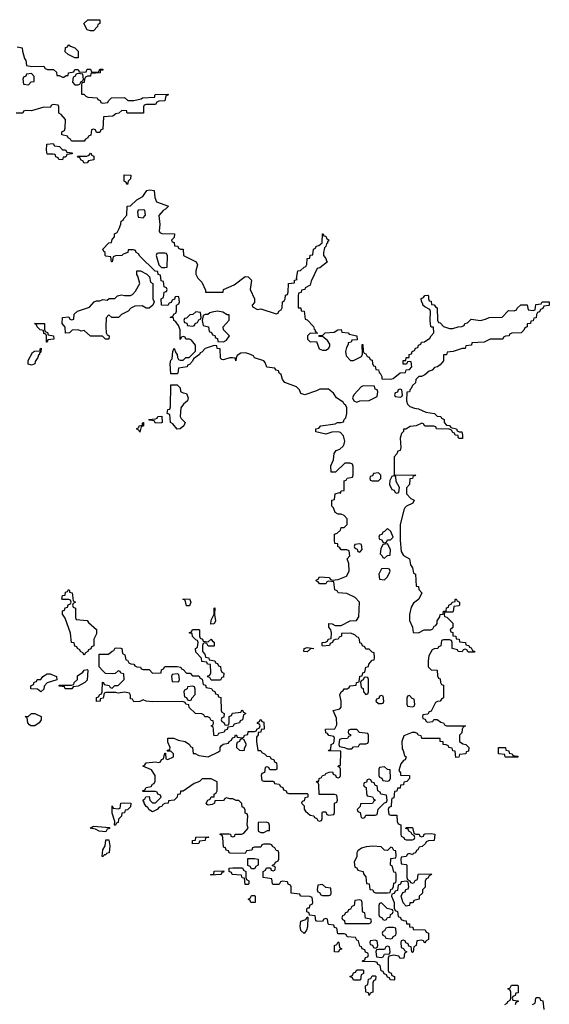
# Model space of a CAD drawing. Header units: inches. Extents: x 2718490 to 2828976, y 856982 to 957410.
# Tile 50 of 63: x 2784413 to 2787834, y 882931 to 889294. Entities that reach past the tile are written whole.
import ezdxf

# ---------------------------------------------------------------- set-up
doc = ezdxf.new("R2010")
doc.units = ezdxf.units.IN
doc.header["$MEASUREMENT"] = 0
doc.layers.add('C7888', color=7, linetype='Continuous')

msp = doc.modelspace()

# ---------------------------------------------------------------- linework, layer by layer
at = {"layer": 'C7888', "color": 6}
for points in [[(2784870, 889222), (2784848.9, 889228.9), (2784828, 889270), (2784852.7, 889292.7), (2784930, 889294), (2784930.7, 889270), (2784918, 889262), (2784914.8, 889250), (2784890, 889222)], [(2784770, 889048), (2784726, 889070), (2784707.3, 889087.3), (2784710, 889114), (2784722, 889118), (2784726, 889130), (2784730, 889132), (2784742, 889122), (2784770, 889111.3), (2784790.9, 889090.9), (2784790, 889048)], [(2784490, 888946), (2784458, 888942), (2784454, 888930), (2784438, 888922), (2784434, 888910), (2784438, 888878), (2784470, 888874), (2784488.4, 888891.6), (2784506, 888894), (2784507.3, 888927.3)], [(2784790, 888946), (2784778, 888942), (2784770, 888926), (2784758, 888922), (2784754, 888890), (2784770, 888874), (2784790, 888874), (2784802, 888878), (2784810, 888894), (2784822, 888898), (2784826, 888910), (2784822, 888942)], [(2784690, 888454), (2784710, 888454), (2784718, 888438), (2784752.7, 888432.7), (2784752, 888428), (2784718, 888422), (2784714, 888410), (2784706, 888406), (2784694, 888406), (2784690, 888388.7), (2784666, 888390), (2784662, 888402), (2784647.3, 888407.3), (2784642, 888422), (2784630, 888426), (2784590, 888426), (2784586, 888450), (2784588, 888490), (2784630, 888494), (2784638, 888478), (2784670, 888474)], [(2784830, 888366), (2784822, 888382), (2784810, 888386), (2784802, 888402), (2784790, 888406), (2784787.3, 888412.7), (2784847.3, 888412.7), (2784862, 888418), (2784870, 888432), (2784874, 888430), (2784878, 888418), (2784891.6, 888411.6), (2784891.6, 888388.4), (2784858, 888382), (2784850, 888368)], [(2785110, 888228), (2785102, 888242), (2785088, 888250), (2785088.9, 888291.1), (2785131.3, 888290), (2785130, 888266), (2785114, 888250)], [(2785727.3, 887532.7), (2785728.7, 887550), (2785799.3, 887580.7), (2785870, 887634), (2785890, 887632), (2785910.6, 887610.6), (2785902, 887550), (2785930.5, 887489.5), (2785930, 887466), (2785914, 887450), (2785918, 887438), (2785950, 887422), (2785970, 887424.7), (2786070, 887394), (2786082, 887398), (2786086, 887410), (2786102, 887418), (2786108, 887432), (2786110, 887471.3), (2786122, 887478), (2786128.7, 887490), (2786130, 887514), (2786142, 887518), (2786147.3, 887532.7), (2786149.4, 887590), (2786187.3, 887592.7), (2786188.7, 887610), (2786206, 887614), (2786202, 887622), (2786209.5, 887670), (2786226, 887674), (2786250, 887694), (2786262, 887698), (2786268, 887712), (2786269.4, 887750), (2786287.3, 887752.7), (2786290, 887772), (2786306, 887774), (2786310, 887811), (2786323.1, 887816.9), (2786329, 887830), (2786345.2, 887834.8), (2786368, 887852), (2786369.4, 887909.4), (2786374, 887910), (2786378, 887898), (2786390, 887894), (2786398, 887878), (2786411, 887871), (2786402, 887858), (2786402, 887850), (2786394.8, 887845.2), (2786390, 887828), (2786381, 887819), (2786374.8, 887790), (2786376, 887770), (2786390, 887751.3), (2786394.8, 887734.8), (2786402, 887730), (2786351, 887690), (2786334.8, 887685.2), (2786295.9, 887604.1), (2786290, 887578), (2786258, 887562), (2786254, 887550), (2786234, 887546), (2786232, 887530), (2786214, 887526), (2786211, 887509), (2786212, 887432), (2786230, 887431), (2786232, 887412), (2786251.3, 887410), (2786258, 887358), (2786270, 887354), (2786310, 887311.3), (2786314.8, 887294.8), (2786322, 887290), (2786322, 887282), (2786331, 887271), (2786334, 887270), (2786334, 887266), (2786290, 887268), (2786272, 887250), (2786272, 887230), (2786290, 887212), (2786330, 887214), (2786347.1, 887167.1), (2786370, 887158), (2786390, 887158), (2786408, 887170), (2786416.4, 887183.6), (2786416.4, 887196.4), (2786400.4, 887220.4), (2786370, 887246), (2786350, 887246), (2786346, 887254), (2786370, 887254), (2786386, 887270), (2786444.7, 887275.3), (2786468, 887290), (2786490, 887291), (2786494, 887274), (2786534, 887270), (2786542, 887262), (2786590, 887250.5), (2786594, 887226), (2786558, 887222), (2786554, 887210), (2786534, 887206), (2786534, 887194), (2786523.6, 887176.4), (2786518, 887150), (2786522, 887122), (2786550, 887091.3), (2786570, 887091.3), (2786622, 887118), (2786627.3, 887132.7), (2786626, 887194), (2786630, 887194), (2786632, 887152), (2786638, 887138), (2786650, 887134), (2786658, 887118), (2786670, 887114), (2786678, 887098), (2786690, 887094), (2786691.6, 887071.6), (2786698, 887058), (2786710, 887054), (2786714, 887034), (2786730, 887032), (2786734.8, 887014.8), (2786742, 887010), (2786752.7, 886987.3), (2786752.7, 886972.7), (2786809.3, 886970.7), (2786825.2, 886974.8), (2786870, 887012), (2786906, 887014), (2786908.7, 887031.3), (2786930, 887034), (2786946, 887050), (2786942, 887082), (2786930, 887086), (2786918, 887082), (2786912, 887068), (2786890, 887068), (2786890, 887090.8), (2786908.4, 887091.6), (2786909.2, 887110), (2786928.4, 887111.6), (2786929.2, 887130), (2786944.7, 887135.3), (2786949.3, 887150), (2786963.7, 887156.3), (2786970, 887170.4), (2786984.1, 887175.9), (2786989.6, 887190), (2787003.2, 887196.8), (2787009.4, 887210), (2787027.2, 887212.8), (2787063.2, 887236.8), (2787070, 887252), (2787088, 887270), (2787086, 887306), (2787074, 887306), (2787069.5, 887310.5), (2787064, 887350), (2787067.3, 887407.3), (2787062, 887422), (2787030, 887438), (2787018, 887450), (2787018, 887458), (2787008, 887472), (2787007.3, 887492.7), (2787022, 887498), (2787030, 887512), (2787050, 887514), (2787054, 887510), (2787054, 887490), (2787058, 887478), (2787070, 887474), (2787072.7, 887452.7), (2787090, 887451.3), (2787098, 887438), (2787110, 887431.3), (2787112, 887352), (2787118, 887338), (2787130, 887334), (2787150.7, 887310.7), (2787190, 887298), (2787210, 887298), (2787246, 887310), (2787269.4, 887310.6), (2787283.1, 887316.9), (2787289, 887330), (2787305.2, 887334.8), (2787330, 887358), (2787390, 887350.4), (2787422, 887358), (2787446, 887370), (2787528.7, 887371.3), (2787570, 887414), (2787607.3, 887412.7), (2787622, 887418), (2787626, 887430), (2787650, 887451.3), (2787691.3, 887451.3), (2787698, 887418), (2787730, 887414), (2787742, 887418), (2787747.3, 887452.7), (2787782, 887458), (2787788.9, 887471.1), (2787834, 887470), (2787834, 887450), (2787830, 887446), (2787798, 887442), (2787792, 887428), (2787778, 887422), (2787770, 887406), (2787758, 887402), (2787751.6, 887388.4), (2787750, 887368), (2787734, 887366), (2787730, 887348), (2787714, 887346), (2787712, 887330), (2787691.6, 887328.4), (2787690.8, 887310), (2787676.9, 887303.1), (2787670, 887288), (2787652, 887270), (2787592.7, 887267.3), (2787578, 887262), (2787574, 887250), (2787551.6, 887248.4), (2787538, 887242), (2787534, 887230), (2787451.6, 887228.4), (2787414, 887210), (2787334, 887206), (2787332, 887190), (2787294, 887186), (2787290, 887168.7), (2787271.6, 887168.4), (2787214, 887150), (2787175.3, 887144.7), (2787170, 887129.2), (2787151.6, 887128.4), (2787150, 887089), (2787130, 887064), (2787111.3, 887050), (2787093.4, 887046.6), (2787078, 887030), (2787057.5, 887022.5), (2787030, 886999), (2787008.7, 886988.7), (2786991.3, 886988.7), (2786971.6, 886968.4), (2786970, 886948), (2786950.7, 886929.3), (2786942, 886910), (2786934.8, 886905.2), (2786930, 886888), (2786914, 886886), (2786911, 886830), (2786918, 886810), (2786933.7, 886793.7), (2786962.8, 886782.8), (2786990, 886778.8), (2787036.9, 886756.9), (2787092, 886750), (2787110, 886732), (2787134, 886730), (2787138, 886718), (2787154, 886710), (2787154, 886690), (2787170, 886674), (2787190, 886672), (2787198, 886658), (2787234, 886650), (2787238, 886638), (2787251.6, 886631.6), (2787270, 886631), (2787274, 886610), (2787272.7, 886587.3), (2787252, 886588), (2787246, 886594), (2787246, 886606), (2787226, 886610), (2787222, 886622), (2787210, 886626), (2787202, 886642), (2787188, 886648), (2787106, 886650), (2787102, 886662), (2787087.3, 886667.3), (2787030, 886668), (2787022, 886682), (2787010, 886686), (2786974, 886670), (2786936, 886664), (2786907.3, 886647.3), (2786892.7, 886647.3), (2786892.7, 886632.7), (2786879.8, 886620.2), (2786870.5, 886590), (2786876, 886530), (2786870.8, 886510), (2786854.8, 886505.2), (2786850, 886488), (2786831.3, 886468.7), (2786832.7, 886352.7), (2786971.6, 886351.6), (2786966, 886346), (2786954, 886346), (2786950, 886328.7), (2786932.7, 886327.3), (2786930.5, 886290), (2786910.9, 886269.1), (2786911.3, 886230), (2786940.7, 886200.7), (2786962, 886190), (2786952, 886170), (2786910.7, 886149.3), (2786901, 886139), (2786894, 886126), (2786870.5, 886029.5), (2786870.4, 885929.6), (2786876.4, 885856.4), (2786891.9, 885831.9), (2786930.7, 885810), (2786937.3, 885770), (2786950, 885751), (2786956.9, 885716.9), (2786970.5, 885710), (2786974, 885634), (2786990, 885632), (2786991.3, 885611.3), (2787011.3, 885590), (2786990.8, 885550), (2786957.3, 885522.7), (2786942.5, 885497.5), (2786930.5, 885450), (2786930.6, 885410.6), (2786951, 885369), (2786954, 885334), (2786990, 885332), (2787026, 885350), (2787068.9, 885351.1), (2787082, 885358), (2787090, 885374), (2787102, 885378), (2787108.7, 885391.3), (2787108.7, 885408.7), (2787126, 885434), (2787130, 885450.8), (2787148.4, 885451.6), (2787150, 885471), (2787168, 885472), (2787170, 885494), (2787182, 885498), (2787186, 885510), (2787202, 885518), (2787206, 885530), (2787226, 885534), (2787226, 885546), (2787232, 885552), (2787238, 885538), (2787254, 885530), (2787254, 885510), (2787250, 885506), (2787218, 885502), (2787214, 885470), (2787210, 885466), (2787170, 885466), (2787158, 885462), (2787154, 885450), (2787158, 885438), (2787172.7, 885432.7), (2787210, 885394), (2787210, 885366), (2787194, 885350), (2787198, 885338), (2787210, 885334), (2787212, 885312), (2787231.3, 885310), (2787232.7, 885292.7), (2787252, 885290), (2787254, 885274), (2787292, 885270), (2787294, 885254), (2787314, 885250), (2787318, 885238), (2787330, 885234), (2787338, 885218), (2787354, 885210), (2787350, 885206), (2787310, 885206), (2787302, 885222), (2787290, 885226), (2787278, 885222), (2787271.3, 885208.7), (2787246, 885210), (2787242, 885222), (2787206, 885230), (2787206, 885270), (2787202, 885282), (2787190, 885286), (2787150, 885286), (2787138, 885282), (2787132.7, 885247.3), (2787118, 885242), (2787114, 885230), (2787090.8, 885229.2), (2787078, 885222), (2787056.3, 885183.7), (2787050.7, 885150), (2787051.6, 885111.6), (2787072, 885092), (2787110.8, 885090), (2787112.7, 885052.7), (2787118, 885038), (2787130, 885034), (2787131.6, 885011.6), (2787138, 884998), (2787150, 884994), (2787150.9, 884910.9), (2787138, 884902), (2787130, 884889.2), (2787111.3, 884888.7), (2787098, 884882), (2787070, 884826), (2787058, 884822), (2787050, 884806), (2787018, 884802), (2787014, 884790), (2787018, 884778), (2787032.7, 884772.7), (2787038, 884758), (2787050, 884754), (2787082, 884758), (2787088, 884772), (2787109, 884771), (2787134, 884754), (2787151.3, 884750), (2787158, 884738), (2787170.9, 884730.9), (2787292, 884730), (2787278, 884722), (2787271.3, 884708.7), (2787270, 884686), (2787254, 884670), (2787254, 884630), (2787275.3, 884615.3), (2787294, 884610), (2787314, 884590), (2787312.7, 884567.3), (2787298, 884562), (2787294, 884550), (2787254, 884546), (2787250, 884528), (2787230, 884526), (2787226, 884566), (2787210, 884568), (2787206, 884586), (2787186, 884590), (2787182, 884602), (2787168.7, 884608.7), (2787149, 884610), (2787148, 884628), (2787129.2, 884630), (2787128.4, 884648.4), (2787010, 884648), (2787006, 884666), (2786986, 884670), (2786982, 884682), (2786967.3, 884687.3), (2786947.3, 884687.3), (2786894.8, 884665.2), (2786882, 884630), (2786882.8, 884582.8), (2786890, 884572), (2786898, 884538), (2786910.5, 884529.5), (2786902, 884510), (2786892.8, 884507.2), (2786875.2, 884484.8), (2786862, 884442), (2786872.7, 884427.3), (2786872.7, 884412.7), (2786931.3, 884410), (2786932, 884390), (2786914, 884370), (2786894, 884366), (2786892, 884350), (2786872.7, 884347.3), (2786870, 884328.7), (2786852.7, 884327.3), (2786850, 884308), (2786834, 884306), (2786830, 884266), (2786818, 884262), (2786814, 884250), (2786811.6, 884208.4), (2786798, 884202), (2786794, 884190), (2786798, 884158), (2786810, 884154), (2786850, 884154), (2786852, 884112), (2786858, 884098), (2786874, 884090), (2786874, 884030), (2786878, 884018), (2786894, 884010), (2786898, 883998), (2786910, 883994), (2786950, 883994), (2786962, 883998), (2786966, 884010), (2786962, 884022), (2786947.3, 884027.3), (2786942, 884042), (2786926, 884050), (2786922, 884062), (2786907.3, 884067.3), (2786910, 884074), (2786950, 884074), (2786958, 884038), (2786971.6, 884031.6), (2786994, 884030), (2786998, 884018), (2787010, 884014), (2787022, 884018), (2787026, 884030), (2787032, 884032), (2787070, 884034), (2787094, 884030), (2787090, 883989), (2787052.7, 883987.3), (2787038, 883982), (2787034, 883970), (2787012, 883950), (2786994.4, 883945.6), (2786984.7, 883930), (2786975.5, 883924.5), (2786970, 883909.2), (2786955.3, 883904.7), (2786950, 883898), (2786930, 883906), (2786918, 883902), (2786910, 883886), (2786878, 883882), (2786874, 883870), (2786878, 883838), (2786910, 883834), (2786914, 883830), (2786914, 883750), (2786918, 883738), (2786934, 883730), (2786938, 883718), (2786950, 883714), (2786962, 883718), (2786968, 883732), (2786982, 883738), (2786986, 883770), (2786990, 883772), (2787070, 883774), (2787074, 883770), (2787058, 883762), (2787050, 883746), (2787038, 883742), (2787032.7, 883727.3), (2787031.6, 883688.4), (2787014, 883670), (2787014, 883650), (2786994, 883630), (2786994, 883610), (2786958, 883602), (2786954, 883590), (2786947.3, 883587.3), (2786932.7, 883587.3), (2786930, 883569.2), (2786910, 883566), (2786890, 883586), (2786878, 883630), (2786887.3, 883652.7), (2786902, 883658), (2786907.3, 883672.7), (2786922, 883678), (2786926, 883690), (2786922, 883722), (2786910, 883726), (2786878, 883722), (2786872.7, 883707.3), (2786858, 883702), (2786852.7, 883667.3), (2786838, 883662), (2786832, 883648), (2786818, 883642), (2786814, 883630), (2786832, 883590), (2786832.7, 883552.7), (2786838, 883538), (2786854, 883530), (2786858, 883498), (2786872.7, 883492.7), (2786878, 883478), (2786892, 883472), (2786910, 883471.3), (2786912, 883452), (2786930, 883451), (2786932, 883432), (2786952, 883430), (2786954, 883414), (2787032, 883412), (2787038, 883398), (2787054, 883390), (2787054, 883350), (2787038, 883342), (2787030, 883326), (2787022, 883342), (2787010, 883346), (2786978, 883342), (2786974, 883310), (2786958, 883302), (2786954, 883270), (2786950, 883266), (2786946, 883270), (2786942, 883302), (2786927.3, 883307.3), (2786922, 883322), (2786907.3, 883327.3), (2786902, 883342), (2786890, 883346), (2786878, 883342), (2786874, 883330), (2786878, 883298), (2786892.7, 883292.7), (2786898, 883278), (2786914, 883270), (2786898, 883262), (2786894, 883230), (2786870, 883226), (2786862, 883242), (2786830, 883248), (2786798, 883242), (2786794, 883230), (2786794, 883150), (2786798, 883138), (2786812.7, 883132.7), (2786818, 883118), (2786834, 883110), (2786834, 883090), (2786830, 883086), (2786806, 883090), (2786802, 883102), (2786790, 883106), (2786782, 883122), (2786767.3, 883127.3), (2786762, 883142), (2786747.3, 883147.3), (2786742, 883182), (2786727.3, 883187.3), (2786722, 883202), (2786710, 883206), (2786627.3, 883207.3), (2786627.3, 883212.7), (2786642, 883218), (2786647.3, 883232.7), (2786662, 883238), (2786666, 883250), (2786662, 883262), (2786647.3, 883267.3), (2786642, 883282), (2786626, 883290), (2786622, 883302), (2786610, 883306), (2786602, 883342), (2786590, 883346), (2786582, 883362), (2786528, 883368), (2786522, 883382), (2786510, 883386), (2786467.3, 883387.3), (2786462, 883422), (2786447.3, 883427.3), (2786442, 883442), (2786410, 883446), (2786406, 883450), (2786402, 883482), (2786390, 883486), (2786378, 883482), (2786370, 883466), (2786332.7, 883467.3), (2786326, 883470), (2786322, 883502), (2786286, 883506), (2786282, 883522), (2786268.4, 883528.4), (2786268.7, 883548.7), (2786274, 883554), (2786286, 883554), (2786290, 883574), (2786302, 883578), (2786306, 883590), (2786302, 883622), (2786287.3, 883627.3), (2786230.9, 883629.1), (2786228, 883630), (2786222, 883642), (2786166, 883650), (2786166, 883690), (2786162, 883702), (2786147.3, 883707.3), (2786142, 883722), (2786110, 883726), (2786098, 883722), (2786090, 883706), (2786050, 883706), (2786046, 883710), (2786042, 883742), (2785986, 883750), (2785986, 883790), (2786002, 883798), (2786007.3, 883812.7), (2786034, 883814), (2786038, 883798), (2786050, 883794), (2786062, 883798), (2786066, 883810), (2786062, 883822), (2786046, 883826), (2786046, 883830), (2786062, 883838), (2786066, 883850), (2786082, 883858), (2786086, 883870), (2786086, 883910), (2786082, 883922), (2786070, 883926), (2786062, 883942), (2786046, 883950), (2786042, 883962), (2786030, 883966), (2785990, 883966), (2785978, 883962), (2785970, 883946), (2785930, 883946), (2785918, 883942), (2785912.7, 883927.3), (2785878, 883922), (2785870, 883906), (2785772, 883908), (2785766, 883910), (2785762, 883922), (2785747.3, 883927.3), (2785742, 883942), (2785730, 883946), (2785726, 884010), (2785722, 884022), (2785707.3, 884027.3), (2785707.3, 884032.7), (2785767.3, 884032.7), (2785774, 884030), (2785778, 884018), (2785790, 884014), (2785802, 884018), (2785806, 884030), (2785849.1, 884030.9), (2785862, 884038), (2785888, 884070), (2785882, 884090), (2785887.3, 884147.3), (2785882, 884162), (2785870, 884166), (2785868.7, 884188.7), (2785862, 884202), (2785850, 884206), (2785848.4, 884228.4), (2785828.7, 884248.7), (2785811.3, 884248.7), (2785790, 884258), (2785770, 884258), (2785750, 884266), (2785738, 884262), (2785734, 884250), (2785728, 884248), (2785674, 884246), (2785672, 884230), (2785656.9, 884223.1), (2785630, 884218), (2785623.1, 884223.1), (2785618, 884230), (2785629, 884250), (2785643.1, 884256.9), (2785650, 884270.8), (2785668.4, 884271.6), (2785669.2, 884290), (2785683.1, 884296.9), (2785689.2, 884310.8), (2785688.4, 884368.4), (2785650, 884388.7), (2785592.7, 884387.3), (2785574, 884370), (2785541, 884359), (2785470, 884309.2), (2785451.6, 884308.4), (2785450, 884288.7), (2785432.7, 884287.3), (2785431.3, 884270), (2785412, 884250), (2785374, 884246), (2785372, 884230), (2785350.7, 884229.3), (2785338, 884222), (2785331.3, 884210), (2785314.4, 884205.6), (2785302, 884190), (2785270, 884175.3), (2785250, 884188), (2785242, 884202), (2785230, 884208.7), (2785218, 884230), (2785218, 884238), (2785208, 884250), (2785222, 884258), (2785227.3, 884272.7), (2785250, 884274), (2785254, 884250), (2785270, 884234), (2785290, 884234), (2785326, 884270), (2785322, 884282), (2785306, 884290), (2785302, 884302), (2785290, 884306), (2785210, 884306), (2785206, 884310), (2785222, 884318), (2785230, 884332), (2785262, 884338), (2785270, 884354), (2785282, 884358), (2785288, 884372), (2785288.7, 884390), (2785288.7, 884410), (2785265.2, 884445.2), (2785208.7, 884470), (2785222, 884478), (2785230.5, 884490.5), (2785290, 884498), (2785310, 884494), (2785322, 884498), (2785330, 884514), (2785342, 884518), (2785350, 884554), (2785354, 884554), (2785358, 884518), (2785370, 884514), (2785406, 884530), (2785406, 884550), (2785390, 884566), (2785366, 884566), (2785370, 884574), (2785382, 884578), (2785386, 884590), (2785370, 884626), (2785370, 884651), (2785409.5, 884650.5), (2785437.3, 884637.3), (2785482, 884630), (2785510.8, 884610), (2785516, 884596), (2785530, 884590.8), (2785532.7, 884552.7), (2785547.3, 884552.7), (2785570, 884538), (2785630, 884531), (2785698, 884562), (2785708.7, 884571.3), (2785709.1, 884590.9), (2785716.4, 884603.6), (2785728.4, 884611.6), (2785762, 884618), (2785766, 884630), (2785782, 884638), (2785787.3, 884652.7), (2785802, 884658), (2785808, 884672), (2785814, 884670), (2785818, 884658), (2785850, 884654), (2785862, 884658), (2785866, 884670), (2785886, 884674), (2785890, 884694), (2785930, 884694), (2785942, 884698), (2785946, 884710), (2785962, 884718), (2785966, 884730), (2785962, 884742), (2785950, 884746), (2785948.4, 884751.6), (2785962, 884758), (2785966, 884770), (2785970.8, 884770.8), (2785974, 884770), (2785978, 884758), (2785990, 884754), (2785991.3, 884710), (2785972.7, 884707.3), (2785970, 884688.7), (2785952.7, 884687.3), (2785952.7, 884672.7), (2785943.6, 884656.4), (2785942, 884630), (2785951.6, 884571.6), (2785970, 884570.8), (2785978, 884558), (2785994, 884550), (2786010, 884534), (2786030, 884532), (2786038, 884518), (2786054, 884514), (2786058, 884498), (2786071.6, 884491.6), (2786074, 884470), (2786074, 884450), (2786067.3, 884447.3), (2786030, 884446), (2786022, 884462), (2786010, 884466), (2785998, 884462), (2785994, 884430), (2785978, 884422), (2785974, 884410), (2785978, 884378), (2785990, 884374), (2786047.3, 884372.7), (2786054, 884370), (2786058, 884358), (2786090, 884354), (2786098, 884338), (2786112.7, 884332.7), (2786118, 884318), (2786134, 884310), (2786138, 884298), (2786152.7, 884292.7), (2786270, 884294), (2786274, 884290), (2786274, 884270), (2786254, 884266), (2786250, 884246), (2786238, 884242), (2786234, 884230), (2786250, 884214), (2786251.3, 884191.3), (2786259.6, 884179.6), (2786290, 884154), (2786314, 884150), (2786318, 884138), (2786332.7, 884132.7), (2786338, 884118), (2786350, 884114), (2786362, 884118), (2786366, 884130), (2786366, 884170), (2786370, 884174), (2786390, 884174), (2786398, 884158), (2786410, 884154), (2786442, 884158), (2786446, 884170), (2786446, 884230), (2786462, 884238), (2786466, 884250), (2786462, 884282), (2786447.3, 884287.3), (2786347.3, 884287.3), (2786346, 884350), (2786342, 884362), (2786330, 884366), (2786329.2, 884369.2), (2786334, 884374), (2786346, 884374), (2786348, 884390), (2786363.1, 884396.9), (2786369, 884410), (2786385.6, 884414.4), (2786390, 884422), (2786411.6, 884431.6), (2786432.7, 884432.7), (2786438, 884418), (2786452.7, 884412.7), (2786458, 884398), (2786470, 884394), (2786482, 884398), (2786486, 884410), (2786486, 884450), (2786482, 884462), (2786468.4, 884468.4), (2786474, 884474), (2786486, 884474), (2786487.3, 884567.3), (2786408, 884568), (2786410, 884574), (2786422, 884578), (2786426, 884610), (2786442, 884618), (2786446, 884650), (2786442, 884662), (2786410, 884668), (2786402, 884682), (2786390, 884686), (2786388, 884710), (2786448.4, 884711.6), (2786462, 884738), (2786459.3, 884779.3), (2786438, 884830), (2786480.4, 884839.6), (2786489.3, 884850.7), (2786489.6, 884890), (2786482, 884930), (2786488.7, 884950), (2786502, 884958), (2786508.7, 884970), (2786529.3, 884970.7), (2786542, 884978), (2786548.7, 884990), (2786586, 884994), (2786588, 885010), (2786606, 885014), (2786610, 885052), (2786626, 885054), (2786630, 885074), (2786642, 885078), (2786648, 885110), (2786666, 885114), (2786668, 885130), (2786690, 885154), (2786702, 885158), (2786706, 885170), (2786702, 885202), (2786690, 885206), (2786670, 885226), (2786650, 885226), (2786642, 885242), (2786627.3, 885247.3), (2786622, 885262), (2786610, 885266), (2786608.7, 885288.7), (2786602, 885302), (2786590, 885306), (2786579, 885319), (2786550, 885329.3), (2786492.7, 885327.3), (2786491.3, 885310), (2786476.9, 885303.1), (2786471, 885290), (2786451.3, 885288.7), (2786438, 885282), (2786434, 885270), (2786418, 885262), (2786414, 885250), (2786370, 885246), (2786366, 885250), (2786368, 885270), (2786388.4, 885271.6), (2786402, 885278), (2786406, 885290), (2786426, 885294), (2786428, 885330), (2786422, 885350), (2786410, 885368), (2786410, 885392), (2786432, 885390), (2786450, 885378), (2786490, 885378), (2786548, 885410), (2786589.1, 885410.9), (2786604.7, 885435.3), (2786609, 885529), (2786580.2, 885560.2), (2786526.3, 885586.3), (2786469.4, 885590), (2786463.2, 885603.2), (2786449, 885610), (2786442, 885662), (2786410, 885666), (2786398, 885662), (2786391.6, 885648.4), (2786350, 885648), (2786342, 885662), (2786330, 885666), (2786328.9, 885671.1), (2786342, 885678), (2786350, 885694), (2786414, 885690), (2786418, 885678), (2786432, 885672), (2786470, 885676), (2786523.2, 885696.8), (2786540.9, 885730), (2786539.5, 885779.5), (2786529.1, 885810.9), (2786546, 885830), (2786542, 885862), (2786527.3, 885867.3), (2786490, 885868.7), (2786482, 885882), (2786468.7, 885890), (2786467.3, 885907.3), (2786448.7, 885910), (2786446, 885930), (2786446, 885970), (2786464.7, 885975.3), (2786484.7, 885995.3), (2786490, 886011.3), (2786508, 886012), (2786528, 886032), (2786528.4, 886068.4), (2786508.9, 886088.9), (2786490, 886098), (2786470, 886098), (2786450, 886109), (2786440.4, 886140.4), (2786429.6, 886150), (2786429.3, 886190), (2786446, 886194), (2786450, 886230.4), (2786478, 886238), (2786486, 886234), (2786488.7, 886250), (2786508, 886252), (2786510, 886314), (2786522, 886318), (2786528.4, 886331.6), (2786562, 886338), (2786567.3, 886352.7), (2786567.3, 886407.3), (2786562, 886422), (2786547.3, 886427.3), (2786512.7, 886427.3), (2786452, 886370), (2786426, 886370), (2786422, 886410), (2786441.2, 886450), (2786444, 886490), (2786458, 886510), (2786480.9, 886519.1), (2786502.5, 886537.5), (2786509.6, 886550.4), (2786513.2, 886570), (2786504.8, 886604.8), (2786486, 886626), (2786469.5, 886629.5), (2786430, 886627.6), (2786390, 886615.1), (2786326, 886630), (2786326, 886650), (2786344.7, 886655.3), (2786358, 886670), (2786450, 886682), (2786466, 886690), (2786489.5, 886690.5), (2786504, 886696), (2786509.2, 886710), (2786519.5, 886720.5), (2786527.3, 886750), (2786526, 886786), (2786520.4, 886800.4), (2786510, 886808.7), (2786503.2, 886823.2), (2786459, 886850), (2786440.1, 886880.1), (2786407.2, 886907.2), (2786352.8, 886907.2), (2786330, 886895.3), (2786254, 886870), (2786230, 886878), (2786221.2, 886901.2), (2786202, 886922), (2786125.2, 886950), (2786110, 886969), (2786101.2, 887001.2), (2786090, 887009.2), (2786084.1, 887024.1), (2786069, 887030), (2786062, 887042), (2786010, 887049), (2785999, 887079), (2785989.4, 887089.4), (2785930, 887109.7), (2785922.5, 887122.5), (2785894.2, 887134.2), (2785870, 887140.7), (2785841.4, 887138.6), (2785816.9, 887123.1), (2785810.8, 887109.2), (2785810, 887088.7), (2785806, 887106), (2785788.7, 887108.7), (2785770, 887109), (2785730, 887095.3), (2785718, 887098), (2785710, 887106), (2785708, 887168), (2785688, 887170), (2785686, 887186), (2785670, 887188), (2785610.8, 887169.2), (2785590, 887146), (2785578, 887142), (2785574, 887130), (2785536.9, 887103.1), (2785530, 887088), (2785510, 887066), (2785498, 887062), (2785494, 887050), (2785438, 887042), (2785434, 887010), (2785430, 887006), (2785390, 887006), (2785386, 887070), (2785390, 887094), (2785398, 887102), (2785402, 887150), (2785410, 887171.3), (2785421, 887141), (2785431.3, 887130), (2785432, 887112), (2785438, 887098), (2785450, 887094), (2785470, 887094), (2785486, 887110), (2785508.9, 887111.1), (2785548.7, 887151.3), (2785548.7, 887190), (2785522, 887222), (2785510, 887228.7), (2785486, 887230), (2785482, 887242), (2785470, 887246), (2785458, 887242), (2785450, 887228), (2785449.3, 887289.3), (2785438, 887318), (2785422, 887342), (2785408.7, 887350), (2785407.3, 887367.3), (2785386, 887370), (2785402, 887378), (2785410, 887394), (2785422, 887398), (2785426, 887410), (2785426, 887450), (2785442, 887458), (2785446, 887470), (2785442, 887502), (2785430, 887506), (2785418, 887502), (2785412.7, 887487.3), (2785398, 887482), (2785392.7, 887467.3), (2785378, 887462), (2785370, 887446), (2785328.9, 887448.9), (2785326, 887490), (2785342, 887498), (2785347.3, 887532.7), (2785362, 887538), (2785366, 887550), (2785362, 887562), (2785347.3, 887567.3), (2785342, 887602), (2785327.3, 887607.3), (2785322, 887642), (2785308.4, 887648.4), (2785306, 887666), (2785288.7, 887668.7), (2785190, 887766), (2785180.4, 887780.4), (2785166, 887790), (2785162, 887802), (2785147.3, 887807.3), (2785114, 887806), (2785112, 887790), (2785081, 887779), (2785072, 887770), (2785031.6, 887768.4), (2785018, 887762), (2785010, 887728.7), (2785006, 887730), (2785002, 887762), (2784970, 887766), (2784966, 887770), (2784966, 887790), (2784956.4, 887796.4), (2784949.2, 887810), (2784990, 887852), (2785006, 887854), (2785010, 887874), (2785026, 887890), (2785026, 887910), (2785042, 887918), (2785056.4, 887943.6), (2785067.3, 887972.7), (2785068.4, 887991.6), (2785082, 887998), (2785086, 888010), (2785106, 888030), (2785108, 888090), (2785130, 888092), (2785169.1, 888130.9), (2785209.3, 888150.7), (2785235.3, 888190), (2785254.6, 888194.6), (2785282, 888190), (2785285.4, 888145.4), (2785297.3, 888117.3), (2785374, 888090), (2785356, 888070), (2785339.8, 888060.2), (2785312, 888028), (2785318, 887970), (2785314, 887930), (2785318, 887918), (2785331.6, 887911.6), (2785414, 887910), (2785410, 887886), (2785394, 887870), (2785398, 887858), (2785410, 887854), (2785412.7, 887832.7), (2785434, 887830), (2785438, 887818), (2785452, 887812), (2785470, 887811.3), (2785472, 887770), (2785553.4, 887730), (2785560.7, 887710), (2785550.5, 887670), (2785550.6, 887650), (2785564.5, 887624.5), (2785590, 887598), (2785614, 887546), (2785614, 887534)], [(2785210, 888066), (2785178, 888062), (2785174, 888050), (2785178, 888018), (2785210, 888014), (2785226, 888030), (2785222, 888062)], [(2785350, 887786), (2785310, 887786), (2785298, 887782), (2785294, 887770), (2785312, 887710), (2785330, 887692), (2785350, 887692), (2785366, 887694), (2785367.3, 887767.3), (2785362, 887782)], [(2785230, 887429.2), (2785204, 887444), (2785156.9, 887443.1), (2785131.1, 887428.9), (2785114, 887410), (2785071.1, 887388.9), (2785052, 887370), (2785009.1, 887369.1), (2784990, 887386), (2784972, 887368), (2784970.7, 887310), (2784970.9, 887270.9), (2784978, 887258), (2784991, 887250), (2784990, 887229.6), (2784968, 887230), (2784948.7, 887248.7), (2784870, 887248), (2784830, 887286), (2784810, 887282), (2784790, 887288.7), (2784752, 887288), (2784734, 887270), (2784710, 887268), (2784707.3, 887307.3), (2784688, 887330), (2784688.7, 887370), (2784730, 887374), (2784738, 887358), (2784750, 887354), (2784762, 887358), (2784766, 887390), (2784786, 887410), (2784864.5, 887435.5), (2784895.3, 887470), (2784910, 887476.3), (2784930, 887477.3), (2784950, 887484.7), (2784978, 887482), (2784991.6, 887491.6), (2785027.3, 887492.7), (2785046, 887510), (2785070, 887516), (2785090.9, 887510.9), (2785130, 887511.3), (2785142, 887518), (2785160.2, 887539.8), (2785189, 887590), (2785177.2, 887637.2), (2785170, 887648), (2785170, 887672), (2785194, 887670), (2785234, 887650), (2785251.6, 887631.6), (2785258, 887598), (2785274, 887590), (2785274, 887490), (2785282, 887470), (2785274, 887450), (2785250, 887429.2)], [(2785550, 887406), (2785531.6, 887388.4), (2785512.7, 887387.3), (2785490, 887366), (2785478, 887362), (2785474, 887350), (2785478, 887338), (2785492, 887332), (2785498, 887318), (2785530, 887314), (2785542, 887318), (2785546, 887330), (2785562, 887338), (2785570, 887354), (2785582, 887358), (2785586, 887370), (2785582, 887402)], [(2785690, 887409.3), (2785656.8, 887403.2), (2785641.4, 887398.6), (2785628.4, 887388.4), (2785611.6, 887388.4), (2785598, 887382), (2785592, 887350), (2785598, 887318), (2785632, 887310), (2785638, 887278), (2785652, 887272), (2785658, 887258), (2785672.7, 887252.7), (2785678, 887238), (2785690, 887234), (2785694, 887214), (2785730, 887212), (2785750, 887222), (2785768, 887250), (2785728.7, 887288.7), (2785728.4, 887308.4), (2785767.3, 887352.7), (2785766, 887386), (2785754, 887386), (2785724.7, 887404.7)], [(2784590, 887209.3), (2784586, 887210), (2784586, 887250), (2784582, 887262), (2784570, 887266), (2784566, 887286), (2784546, 887290), (2784526, 887310), (2784522, 887322), (2784508, 887330), (2784574, 887330), (2784572.7, 887292.7), (2784578, 887278), (2784592, 887272), (2784598, 887258), (2784632, 887250), (2784634, 887230), (2784594, 887226)], [(2784490, 887062), (2784468, 887068), (2784468.4, 887091.6), (2784496.4, 887143.6), (2784509.1, 887150.9), (2784546, 887154), (2784546, 887166), (2784551.3, 887171.3), (2784550, 887146), (2784542, 887138), (2784542, 887130), (2784533.7, 887126.3), (2784530.9, 887110.9), (2784514.2, 887085.8), (2784510, 887069.3)], [(2785430, 886648), (2785402, 886682), (2785388, 886690), (2785382, 886742), (2785366, 886750), (2785370, 886774), (2785382, 886778), (2785388, 886792), (2785390, 886934), (2785430, 886934), (2785450, 886914), (2785452, 886892), (2785470, 886882), (2785490, 886878), (2785501, 886850), (2785498, 886830), (2785470.6, 886809.4), (2785454.4, 886785.6), (2785450.6, 886730), (2785456.3, 886716.3), (2785481, 886690), (2785474, 886670), (2785450, 886649.2)], [(2786631.6, 886928.4), (2786619.6, 886920.4), (2786571.3, 886870), (2786562, 886850), (2786571.6, 886831.6), (2786590, 886822), (2786610, 886831.3), (2786670, 886832), (2786722, 886858), (2786726, 886890), (2786722, 886902), (2786710, 886906), (2786706, 886926)], [(2786870, 886906), (2786858, 886902), (2786852.7, 886887.3), (2786838, 886882), (2786834, 886870), (2786838, 886858), (2786870, 886854), (2786882, 886858), (2786886, 886870), (2786882, 886902)], [(2785190, 886628), (2785182, 886642), (2785168, 886650), (2785182, 886658), (2785186, 886670), (2785206, 886674), (2785206, 886686), (2785211.1, 886691.1), (2785214, 886690), (2785212, 886670), (2785198, 886662)], [(2785290, 886686), (2785282, 886702), (2785250, 886706), (2785248, 886710), (2785290, 886714), (2785302, 886718), (2785306, 886730), (2785331.3, 886731.3), (2785334, 886690), (2785330, 886688.7)], [(2786730, 886366), (2786698, 886362), (2786692.7, 886347.3), (2786678, 886342), (2786674, 886330), (2786678, 886318), (2786690, 886314), (2786730, 886314), (2786746, 886330), (2786746, 886350)], [(2786830, 886346), (2786818, 886342), (2786803.6, 886316.4), (2786802, 886290), (2786818, 886258), (2786832.7, 886252.7), (2786838, 886238), (2786850, 886234), (2786862, 886238), (2786866, 886270), (2786846, 886310), (2786842, 886342)], [(2786790, 886006), (2786770, 885986), (2786758, 885982), (2786752.7, 885967.3), (2786738, 885962), (2786734, 885950), (2786738, 885938), (2786752.7, 885932.7), (2786758, 885918), (2786770, 885914), (2786782, 885918), (2786788, 885932), (2786807.3, 885932.7), (2786826, 885950), (2786810, 885986)], [(2786610, 885906), (2786578, 885902), (2786574, 885890), (2786578, 885878), (2786592.7, 885872.7), (2786598, 885858), (2786610, 885854), (2786626, 885870), (2786622, 885902)], [(2786790, 885906), (2786758, 885902), (2786745.4, 885874.6), (2786742, 885842), (2786754, 885830), (2786758, 885818), (2786770, 885814), (2786788.4, 885831.6), (2786806, 885834), (2786808, 885870)], [(2786787.3, 885747.3), (2786750, 885746), (2786732, 885710), (2786738, 885678), (2786770, 885674), (2786790, 885694), (2786806, 885730), (2786802, 885742)], [(2784830, 885188), (2784822, 885202), (2784806, 885210), (2784802, 885222), (2784786, 885230), (2784782, 885242), (2784770, 885246), (2784766, 885266), (2784748, 885270), (2784742, 885330), (2784706, 885426), (2784688.7, 885451.3), (2784690, 885474), (2784702, 885478), (2784707.3, 885492.7), (2784722, 885498), (2784727.3, 885512.7), (2784742, 885518), (2784746, 885530), (2784742, 885542), (2784730, 885546), (2784690, 885546), (2784686, 885550), (2784690, 885572), (2784706, 885574), (2784710, 885594), (2784722, 885598), (2784729, 885611), (2784734, 885606), (2784734, 885594), (2784751.3, 885590), (2784758, 885538), (2784774, 885530), (2784758, 885522), (2784754, 885510), (2784758, 885498), (2784774, 885490), (2784774, 885430), (2784778, 885418), (2784850, 885411), (2784858, 885398), (2784910, 885354), (2784910, 885326), (2784892, 885290), (2784892, 885248), (2784878, 885242), (2784872.7, 885227.3), (2784858, 885222), (2784854, 885210), (2784838, 885202)], [(2785490, 885506), (2785482, 885542), (2785468, 885550), (2785511.1, 885551.1), (2785518, 885530), (2785510, 885506)], [(2785648, 885388), (2785650, 885414), (2785668.7, 885451.3), (2785669.1, 885489.1), (2785670, 885492), (2785672.7, 885492.7), (2785671.3, 885450), (2785678.8, 885410), (2785670, 885389)], [(2785630, 885274), (2785650, 885291.3), (2785658, 885278), (2785670, 885271.3), (2785670, 885246), (2785630, 885246), (2785622, 885262), (2785610, 885266), (2785598, 885262), (2785594, 885250), (2785594, 885210), (2785610, 885194), (2785614, 885174), (2785634, 885170), (2785638, 885158), (2785674, 885150), (2785678, 885138), (2785690, 885134), (2785698, 885118), (2785710, 885114), (2785711.6, 885091.6), (2785718, 885078), (2785731, 885070), (2785730, 885046), (2785718, 885042), (2785710, 885026), (2785650, 885026), (2785642, 885042), (2785627.3, 885047.3), (2785630, 885054), (2785642, 885058), (2785647.3, 885072.7), (2785646, 885126), (2785626, 885130), (2785622, 885142), (2785590, 885146), (2785588, 885168), (2785550, 885206), (2785548.7, 885230), (2785562, 885238), (2785566, 885270), (2785562, 885282), (2785550, 885286), (2785530, 885308), (2785527.3, 885327.3), (2785510, 885328.7), (2785510, 885334), (2785522, 885338), (2785530, 885354), (2785570, 885354), (2785574, 885350), (2785574, 885310), (2785578, 885298), (2785594, 885290), (2785598, 885278)], [(2785210, 885094), (2785250, 885094), (2785270, 885072), (2785326, 885074), (2785328.4, 885091.6), (2785342, 885098), (2785350, 885114), (2785430, 885114), (2785454, 885110), (2785458, 885098), (2785470, 885094), (2785491.6, 885071.6), (2785514, 885070), (2785530, 885054), (2785570, 885054), (2785578, 885038), (2785592.7, 885032.7), (2785598, 884998), (2785612.7, 884992.7), (2785618, 884978), (2785652.7, 884972.7), (2785658, 884958), (2785672.7, 884952.7), (2785678, 884938), (2785692.7, 884932.7), (2785698, 884918), (2785712.7, 884912.7), (2785714, 884830), (2785718, 884818), (2785734, 884810), (2785732.7, 884787.3), (2785718, 884782), (2785714, 884770), (2785718, 884758), (2785732.7, 884752.7), (2785738, 884738), (2785750, 884734), (2785762, 884738), (2785766, 884750), (2785766, 884790), (2785782, 884798), (2785788.4, 884811.6), (2785842, 884818), (2785850, 884834), (2785858, 884818), (2785874, 884810), (2785858, 884802), (2785851.6, 884768.4), (2785838, 884762), (2785834, 884750), (2785798, 884742), (2785790, 884726), (2785758, 884722), (2785752.7, 884707.3), (2785738, 884702), (2785734, 884690), (2785698, 884682), (2785690, 884668), (2785670, 884666), (2785668, 884670), (2785666, 884710), (2785662, 884722), (2785649, 884730), (2785662, 884738), (2785666, 884750), (2785662, 884762), (2785650, 884766), (2785642, 884782), (2785628.4, 884788.4), (2785610, 884789), (2785602, 884802), (2785589.1, 884809.1), (2785549, 884810), (2785508, 884850), (2785506, 884866), (2785486, 884870), (2785482, 884882), (2785467.3, 884887.3), (2785270, 884886), (2785229.3, 884889.3), (2785210, 884898), (2785188.7, 884888.7), (2785150, 884886), (2785142, 884902), (2785130, 884906), (2785128.4, 884928.4), (2785122, 884942), (2785090, 884948), (2785050, 884942), (2785034, 884946), (2784970, 884946), (2784958, 884942), (2784952, 884910), (2784934, 884906), (2784932, 884890), (2784910, 884888), (2784910, 884914), (2784922, 884918), (2784930, 884934), (2784942, 884938), (2784946, 884950), (2784947.3, 885012.7), (2784954, 885010), (2784958, 884998), (2784991.6, 884991.6), (2784998, 884978), (2785010, 884974), (2785028.4, 884991.6), (2785050, 884992), (2785088, 885030), (2785086, 885066), (2785066, 885070), (2785062, 885082), (2785050, 885086), (2785030, 885068), (2785010, 885066), (2784968, 885068), (2784947.3, 885087.3), (2784927.3, 885112.7), (2784927.3, 885192.7), (2784987.3, 885192.7), (2785010, 885214), (2785022, 885218), (2785030, 885234), (2785067.3, 885232.7), (2785074, 885230), (2785078, 885198), (2785092, 885190), (2785098, 885158), (2785110, 885154), (2785118, 885138), (2785131, 885131), (2785151.3, 885130), (2785158, 885118), (2785170, 885111.3), (2785194, 885110), (2785198, 885098)], [(2786270, 885209.6), (2786249.4, 885210), (2786250, 885231.3), (2786270, 885236), (2786314, 885230), (2786291.3, 885228.7)], [(2784750, 884968.7), (2784706, 884970), (2784702, 884982), (2784670, 884986), (2784666, 884990), (2784670, 884994), (2784747.3, 884992.7), (2784762, 884998), (2784766, 885010), (2784786, 885030), (2784787.3, 885052.7), (2784822, 885078), (2784830, 885091.3), (2784850, 885094), (2784854, 885090), (2784850, 885026), (2784834, 885010), (2784790, 884988), (2784758, 884982)], [(2784550, 884949.3), (2784528.4, 884968.4), (2784486, 884970), (2784486, 884990), (2784502, 884998), (2784507.3, 885012.7), (2784522, 885018), (2784526, 885030), (2784549, 885031), (2784562, 885050), (2784590, 885066), (2784610, 885066.8), (2784652, 885050), (2784652.7, 885027.3), (2784591.6, 885008.4), (2784572, 884988), (2784570, 884968)], [(2785430, 885066), (2785398, 885062), (2785394, 885050), (2785398, 885018), (2785430, 885014), (2785442, 885018), (2785446, 885030), (2785442, 885062)], [(2786650, 885046), (2786638, 885042), (2786632.7, 885027.3), (2786618, 885022), (2786614, 885010), (2786618, 884978), (2786632.7, 884972.7), (2786634, 884950), (2786650, 884934), (2786662, 884938), (2786666, 884950), (2786666, 885030), (2786662, 885042)], [(2785530, 884986), (2785498, 884982), (2785494, 884970), (2785478, 884962), (2785474, 884950), (2785478, 884918), (2785490, 884914), (2785498, 884898), (2785510, 884894), (2785522, 884898), (2785526, 884910), (2785547.3, 884932.7), (2785547.3, 884967.3), (2785542, 884982)], [(2786750, 884926), (2786738, 884922), (2786732.7, 884907.3), (2786718, 884902), (2786714, 884890), (2786730, 884874), (2786750, 884874), (2786762, 884878), (2786766, 884890), (2786762, 884922)], [(2786930, 884926), (2786918, 884922), (2786914, 884910), (2786914, 884870), (2786918, 884858), (2786950, 884854), (2786962, 884858), (2786966, 884870), (2786962, 884902), (2786947.3, 884907.3)], [(2784510, 884729.7), (2784486, 884730), (2784476.4, 884736.4), (2784466, 884750), (2784462, 884782), (2784448.7, 884790), (2784468.9, 884791.1), (2784490, 884810.4), (2784512, 884810), (2784552, 884790), (2784551.3, 884770), (2784538, 884750)], [(2786590, 884706), (2786550, 884706), (2786538, 884702), (2786534, 884690), (2786538, 884678), (2786550, 884674), (2786550, 884666), (2786538, 884662), (2786531.6, 884648.4), (2786492.7, 884647.3), (2786478, 884642), (2786474, 884610), (2786478, 884598), (2786511.6, 884591.6), (2786530, 884582), (2786550, 884582), (2786558, 884582), (2786570, 884594), (2786602, 884598), (2786610, 884614), (2786650, 884614), (2786662, 884618), (2786666, 884630), (2786666, 884670), (2786662, 884682), (2786608.4, 884688.4)], [(2785850, 884646), (2785838, 884642), (2785834, 884630), (2785818, 884622), (2785814, 884610), (2785814, 884590), (2785832.7, 884572.7), (2785850, 884572), (2785866, 884574), (2785866, 884586), (2785878, 884610), (2785862, 884642)], [(2787630, 884528), (2787550.9, 884529.1), (2787548, 884530), (2787546, 884534), (2787546, 884546), (2787506, 884550), (2787506, 884590), (2787552, 884590), (2787554, 884574), (2787572, 884570), (2787574, 884554), (2787594, 884550), (2787598, 884538), (2787630, 884534)], [(2786770, 884466), (2786738, 884462), (2786734, 884450), (2786734, 884410), (2786738, 884398), (2786752, 884392), (2786758, 884378), (2786790, 884374), (2786802, 884378), (2786807.3, 884392.7), (2786806, 884446), (2786788.4, 884448.4)], [(2786670, 884386), (2786658, 884382), (2786652.7, 884367.3), (2786638, 884362), (2786634, 884350), (2786638, 884338), (2786652, 884332), (2786652.7, 884292.7), (2786658, 884278), (2786692.7, 884272.7), (2786698, 884258), (2786712, 884250), (2786698, 884242), (2786692, 884228), (2786614, 884226), (2786611.6, 884208.4), (2786594, 884190), (2786598, 884178), (2786611.6, 884171.6), (2786618, 884138), (2786630, 884134), (2786642, 884138), (2786650, 884154), (2786710, 884154), (2786722, 884158), (2786728, 884192), (2786770, 884234), (2786782, 884238), (2786786, 884250), (2786782, 884282), (2786746, 884290), (2786742, 884302), (2786726, 884310), (2786722, 884342), (2786710, 884346), (2786702, 884362), (2786687.3, 884367.3), (2786682, 884382)], [(2785030, 884086), (2785026, 884090), (2785027.3, 884112.7), (2785010, 884166), (2785010, 884214), (2785018, 884198), (2785050, 884194), (2785062, 884198), (2785066, 884230), (2785090, 884234), (2785131.3, 884231.3), (2785130, 884208), (2785110, 884188), (2785094, 884186), (2785090, 884168), (2785074, 884166), (2785070, 884146), (2785051.6, 884128.4), (2785050, 884106), (2785038, 884102)], [(2784970, 884046), (2784926, 884050), (2784903.1, 884063.1), (2784868, 884070), (2784890, 884082), (2784992.7, 884072.7), (2784992.7, 884067.3), (2784978, 884062)], [(2786007.3, 884107.3), (2785954, 884106), (2785954, 884050), (2785970, 884042), (2785990, 884042), (2786014, 884054), (2786026, 884054), (2786027.3, 884087.3), (2786022, 884102)], [(2785529, 883969), (2785528.7, 883990), (2785548, 883992), (2785550.7, 884010.7), (2785630, 884014), (2785634, 884010), (2785614, 884006), (2785612, 883990), (2785574, 883986), (2785570, 883969.5)], [(2784946, 883886), (2784949.4, 883929.4), (2784964.7, 883955.3), (2784968.9, 883991.1), (2784970, 883994), (2784990, 883994), (2784995.3, 883955.3), (2784990.3, 883910), (2784974.8, 883905.2), (2784970, 883898), (2784962, 883898), (2784950, 883886)], [(2786694, 883954), (2786650.5, 883949.5), (2786621, 883939), (2786596.9, 883923.1), (2786590.6, 883909.4), (2786590, 883886), (2786574, 883850), (2786578, 883818), (2786590, 883814), (2786598, 883798), (2786630.7, 883790), (2786634.8, 883774.8), (2786650, 883754), (2786652.7, 883712.7), (2786671, 883710), (2786674, 883674), (2786694, 883670), (2786698, 883658), (2786711.6, 883651.6), (2786790, 883652), (2786806, 883654), (2786810, 883674), (2786822, 883678), (2786828, 883692), (2786830, 883714), (2786842, 883718), (2786846, 883730), (2786846, 883770), (2786842, 883782), (2786830, 883786), (2786822, 883822), (2786808, 883830), (2786810, 883874), (2786842, 883878), (2786846, 883890), (2786842, 883922), (2786830, 883926), (2786822, 883942), (2786810, 883946), (2786790, 883926), (2786770, 883928), (2786749.1, 883949.1)], [(2785910, 883806), (2785902, 883822), (2785887.3, 883827.3), (2785887.3, 883872.7), (2785930, 883874), (2785954, 883870), (2785954, 883830), (2785938, 883822), (2785930, 883806)], [(2785650, 883766), (2785646, 883770), (2785667.3, 883772.7), (2785670, 883790.6), (2785732.7, 883792.7), (2785730, 883786), (2785718, 883782), (2785714, 883770), (2785710, 883769.3)], [(2785870, 883706), (2785866, 883746), (2785850, 883748), (2785846, 883766), (2785786, 883770), (2785782, 883782), (2785766, 883790), (2785766, 883810), (2785790, 883814), (2785852.7, 883812.7), (2785858, 883798), (2785874, 883790), (2785874, 883750), (2785878, 883738), (2785894, 883730), (2785894, 883710), (2785890, 883706)], [(2786370, 883706), (2786338, 883702), (2786334, 883670), (2786338, 883658), (2786350, 883654), (2786358, 883638), (2786370, 883634), (2786410, 883634), (2786422, 883638), (2786426, 883650), (2786422, 883682), (2786390, 883686)], [(2785930, 883588), (2785906, 883590), (2785902, 883602), (2785888, 883610), (2785902, 883618), (2785910, 883634), (2785930, 883634), (2785934, 883630), (2785934, 883590)], [(2786610, 883606), (2786578, 883602), (2786574, 883570), (2786558, 883562), (2786550, 883546), (2786538, 883542), (2786530, 883526), (2786518, 883522), (2786510, 883506), (2786498, 883502), (2786494, 883490), (2786498, 883478), (2786511.6, 883471.6), (2786514, 883454), (2786670, 883454), (2786682, 883458), (2786686, 883470), (2786682, 883482), (2786647.3, 883487.3), (2786642, 883522), (2786630, 883526), (2786627.3, 883532.7), (2786626, 883590), (2786622, 883602)], [(2786750, 883586), (2786738, 883582), (2786734, 883570), (2786734, 883510), (2786738, 883498), (2786754, 883490), (2786758, 883478), (2786770, 883474), (2786782, 883478), (2786788.4, 883491.6), (2786806, 883494), (2786808.4, 883511.6), (2786822, 883518), (2786826, 883530), (2786822, 883542), (2786786, 883550)], [(2786250, 883389.3), (2786230, 883408), (2786224.1, 883435.9), (2786229.1, 883469.1), (2786262, 883478), (2786270, 883494), (2786274, 883494), (2786272, 883432), (2786264.7, 883410)], [(2786827.3, 883427.3), (2786792.7, 883427.3), (2786778, 883422), (2786770, 883406), (2786758, 883402), (2786754, 883390), (2786758, 883378), (2786772, 883372), (2786778, 883358), (2786810, 883354), (2786822, 883358), (2786826, 883370), (2786842, 883378), (2786846, 883390), (2786842, 883422)], [(2786470, 883268.7), (2786446, 883270), (2786446, 883310), (2786462, 883318), (2786470, 883334), (2786474, 883330), (2786478, 883298), (2786494, 883290), (2786478, 883282)], [(2786710, 883346), (2786678, 883342), (2786674, 883330), (2786678, 883318), (2786692.7, 883312.7), (2786698, 883298), (2786710, 883294), (2786722, 883298), (2786726, 883310), (2786722, 883342)], [(2786790, 883306), (2786778, 883302), (2786770, 883286), (2786730, 883286), (2786718, 883282), (2786714, 883270), (2786718, 883238), (2786750, 883234), (2786762, 883238), (2786770, 883254), (2786802, 883258), (2786806, 883270), (2786802, 883302)], [(2786610, 883086), (2786570, 883088), (2786562, 883102), (2786546, 883110), (2786562, 883118), (2786570, 883134), (2786582, 883138), (2786590, 883154), (2786630, 883154), (2786634, 883150), (2786634, 883130), (2786618, 883122), (2786614, 883090)], [(2786670, 882988), (2786666, 883006), (2786649, 883010), (2786646, 883050), (2786662, 883058), (2786667.3, 883092.7), (2786682, 883098), (2786690, 883114), (2786710, 883114), (2786714, 883110), (2786711.6, 883088.4), (2786698, 883082), (2786694, 883070), (2786694, 883010), (2786678, 883002)]]:
    msp.add_lwpolyline(points, close=True, dxfattribs=at)
for points in [[(2784398, 889118), (2784430, 889112), (2784431, 889090), (2784443.6, 889043.6), (2784452, 889030), (2784458, 888998), (2784491.6, 888991.6), (2784570, 888994), (2784578, 888978), (2784592.7, 888972.7), (2784631.6, 888971.6), (2784650, 888954), (2784652.7, 888932.7), (2784667.3, 888932.7), (2784690, 888922), (2784698, 888922), (2784714, 888934), (2784726, 888934), (2784728.9, 888951.1), (2784762, 888958), (2784770, 888972), (2784790, 888972), (2784798, 888958), (2784830, 888954), (2784842, 888958), (2784850, 888974), (2784870, 888974), (2784878, 888958), (2784910, 888954), (2784922, 888958), (2784930, 888974), (2784950, 888974), (2784950, 888968), (2784934, 888966), (2784932, 888950), (2784872.7, 888947.3), (2784871.3, 888930), (2784851.1, 888928.9), (2784838, 888922), (2784831, 888909), (2784830, 888888), (2784814, 888886), (2784811.6, 888868.4), (2784812.7, 888812.7), (2784827.3, 888812.7), (2784839.6, 888799.6), (2784853.7, 888793.7), (2784914, 888790), (2784918, 888778), (2784932, 888772), (2784938, 888758), (2784950, 888754), (2784982, 888758), (2784986, 888770), (2785006, 888790), (2785090, 888790.7), (2785112, 888772), (2785150, 888771), (2785198, 888782), (2785206, 888790), (2785286, 888794), (2785286, 888806), (2785288, 888810), (2785290.9, 888810.9), (2785372.7, 888812.7), (2785370, 888806), (2785358, 888802), (2785350, 888768.7), (2785312.7, 888767.3), (2785298, 888762), (2785290, 888746), (2785230, 888746), (2785218, 888742), (2785214, 888730), (2785214, 888690), (2785110.6, 888689.4), (2785106, 888694), (2785106, 888706), (2785072.7, 888707.3), (2785054, 888690), (2785034.8, 888685.2), (2785014, 888670), (2784954, 888666), (2784950, 888586), (2784938, 888582), (2784930, 888566), (2784910, 888566), (2784902, 888582), (2784890, 888586), (2784878, 888582), (2784872.7, 888547.3), (2784858, 888542), (2784854, 888530), (2784838, 888522), (2784830, 888508), (2784748.4, 888508.4), (2784742, 888522), (2784726, 888530), (2784722, 888542), (2784686, 888550), (2784686, 888570), (2784702, 888578), (2784708, 888592), (2784708.7, 888648.7), (2784680.4, 888680.4), (2784666, 888690), (2784666, 888730), (2784662, 888742), (2784630, 888746), (2784618, 888742), (2784610, 888726), (2784570, 888728.7), (2784490, 888705.2), (2784452.7, 888707.3), (2784438, 888702), (2784434, 888690), (2784429.4, 888689.4), (2784390, 888689.3)], [(2787546, 882930), (2787562, 882938), (2787566, 882950), (2787582, 882958), (2787586, 882970), (2787586, 883010), (2787582, 883022), (2787566, 883030), (2787582, 883038), (2787590, 883054), (2787630, 883054), (2787634, 883050), (2787634, 883006), (2787618, 883002), (2787612.7, 882987.3), (2787598, 882982), (2787594, 882970), (2787598, 882958), (2787634, 882954), (2787634, 882950), (2787618, 882942), (2787612.7, 882927.3)], [(2787726, 882930), (2787742, 882938), (2787746, 882970), (2787750, 882974), (2787770, 882974), (2787778, 882958), (2787792.7, 882952.7), (2787798, 882898)]]:
    msp.add_lwpolyline(points, dxfattribs=at)

doc.saveas('drawing.dxf')
